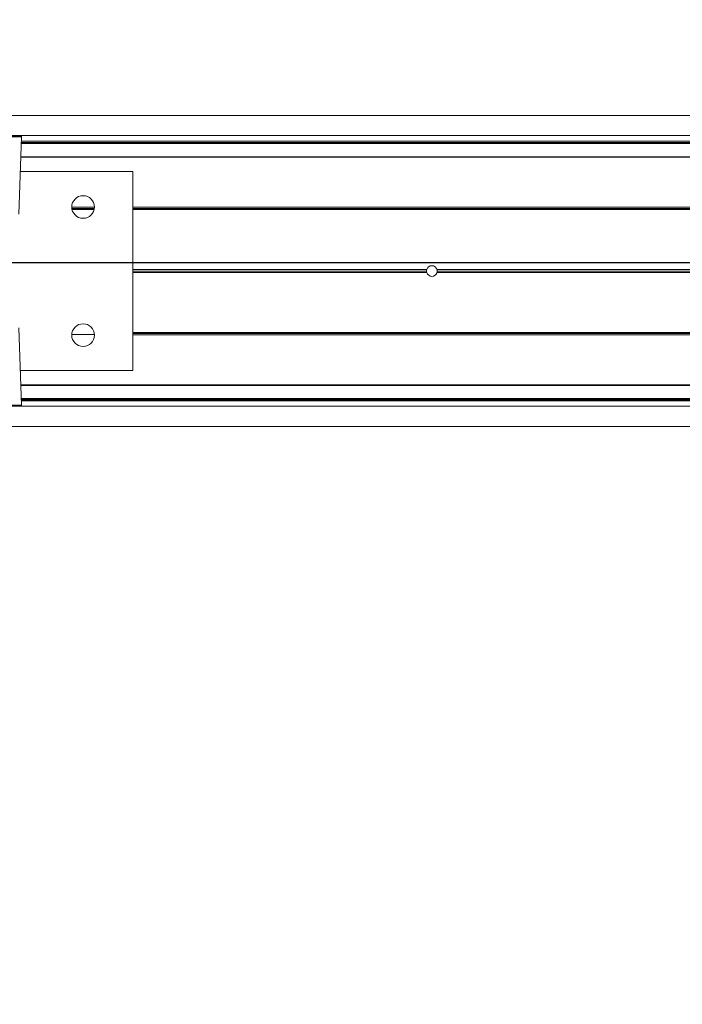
# Model space of a CAD drawing. Header units: feet. Extents: x 0 to 152726, y 0 to 59505.
# Tile 42 of 85: x 152358.193 to 152359.162, y 59279.794 to 59281.235. Entities that reach past the tile are written whole.
import ezdxf
from ezdxf import colors
from ezdxf.entities.mleader import LeaderData, LeaderLine
from ezdxf.math import Vec2, Vec3

# ---------------------------------------------------------------- set-up
doc = ezdxf.new("R2010")
doc.units = ezdxf.units.FT
doc.header["$LTSCALE"] = 0.1
doc.header["$MEASUREMENT"] = 0
doc.layers.add('BR_P_Rail_Object', color=251, linetype='Continuous', lineweight=30)
doc.layers.add('SC_Scratch7', color=252, linetype='Continuous', lineweight=0)
doc.layers.add('L-ANNO-NOTE', color=30, linetype='Continuous')
doc.styles.add('Arial', font='arial.ttf')

# ---------------------------------------------------------------- blocks, each defined once
blk = doc.blocks.new('HIGH ST SCREENWALL_2 PANEL PLAN_7')
at = {"layer": 'SC_Scratch7', "lineweight": 0}
for p, q in [((-4.330737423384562, 0.2594414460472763), (-0.3411620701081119, 0.2593120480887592)), ((-4.330738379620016, 0.2299415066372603), (-0.3411630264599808, 0.2298121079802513)), ((-2.269664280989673, 0.2283397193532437), (-2.335950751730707, 0.2283418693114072)), ((-2.269664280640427, 0.2283397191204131), (-2.335950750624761, 0.2283418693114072)), ((-2.273618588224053, 0.1152083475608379), (-2.269664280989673, 0.2283397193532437)), ((-2.273618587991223, 0.1152083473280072), (-2.269664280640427, 0.2283397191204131)), ((-0.5130380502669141, 0.2184974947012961), (-2.270006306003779, 0.218554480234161)), ((-0.5130380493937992, 0.2184974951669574), (-2.27000630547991, 0.2185544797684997)), ((-0.5130380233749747, 0.2193177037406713), (-2.26997763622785, 0.2193746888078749)), ((-0.5130380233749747, 0.2193177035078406), (-2.269977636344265, 0.2193746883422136)), ((-2.269945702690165, 0.2202883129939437), (-0.4974130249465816, 0.2202308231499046)), ((-2.269945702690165, 0.2202883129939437), (-0.4974130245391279, 0.2202308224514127)), ((-2.269885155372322, 0.2220206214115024), (-0.498681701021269, 0.2219631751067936)), ((-2.26988515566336, 0.2220206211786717), (-0.4986817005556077, 0.2219631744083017)), ((-0.5130386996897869, 0.1984844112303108), (-2.270705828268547, 0.1985414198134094)), ((-0.5130386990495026, 0.1984844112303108), (-2.27070582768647, 0.1985414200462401)), ((-0.5130386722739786, 0.1993046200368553), (-2.270677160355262, 0.1993616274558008)), ((-0.5130386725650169, 0.1993046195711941), (-2.270677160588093, 0.1993616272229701)), ((-2.10678619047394, 0.1777028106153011), (-2.271434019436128, 0.1777081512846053)), ((-2.106786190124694, 0.1777028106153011), (-2.271434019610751, 0.177708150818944)), ((-2.106795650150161, -0.1139632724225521), (-2.10678619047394, 0.1777028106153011)), ((-2.106795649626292, -0.1139632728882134), (-2.106786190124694, 0.1777028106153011)), ((-2.196225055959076, 0.1247891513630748), (-2.163183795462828, 0.1247880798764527)), ((-2.196225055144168, 0.1247891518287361), (-2.16318379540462, 0.124788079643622)), ((-1.010226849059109, 0.1218340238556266), (-2.106788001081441, 0.1218695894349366)), ((-1.010226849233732, 0.121834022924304), (-2.106788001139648, 0.121869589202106)), ((-1.010434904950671, 0.1235006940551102), (-2.106787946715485, 0.1235362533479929)), ((-1.010434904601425, 0.1235006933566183), (-2.106787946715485, 0.1235362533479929)), ((-1.010283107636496, 0.1251673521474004), (-2.106787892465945, 0.1252029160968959)), ((-1.010283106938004, 0.1251673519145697), (-2.106787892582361, 0.1252029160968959)), ((-1.676809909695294, 0.02973123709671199), (-2.106790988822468, 0.02974518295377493)), ((-1.676809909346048, 0.02973123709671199), (-2.10679098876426, 0.02974518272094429)), ((-1.677104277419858, 0.03185583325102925), (-2.106790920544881, 0.03186976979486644)), ((-1.67710427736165, 0.03185583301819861), (-2.106790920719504, 0.03186977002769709)), ((-1.676809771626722, 0.03398041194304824), (-2.106790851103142, 0.03399435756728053)), ((-1.676809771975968, 0.03398041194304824), (-2.106790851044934, 0.03399435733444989)), ((-0.6309606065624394, 0.0296973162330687), (-1.661773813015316, 0.02973074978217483)), ((-0.6309606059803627, 0.0296973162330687), (-1.661773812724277, 0.02973074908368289)), ((-0.6309604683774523, 0.03394649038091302), (-1.661773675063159, 0.03397992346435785)), ((-0.6309604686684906, 0.03394649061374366), (-1.661773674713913, 0.03397992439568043)), ((-0.6309605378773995, 0.03182190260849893), (-1.661479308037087, 0.03185532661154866)), ((-0.6309605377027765, 0.03182190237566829), (-1.661479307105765, 0.03185532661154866)), ((-2.269677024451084, -0.1645896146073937), (-2.273623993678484, -0.05145798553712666)), ((-2.269677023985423, -0.1645896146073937), (-2.2736239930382, -0.05145798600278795)), ((-2.163174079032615, -0.06146154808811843), (-2.196246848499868, -0.06146047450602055)), ((-2.163174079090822, -0.06146154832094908), (-2.19624684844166, -0.06146047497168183)), ((-2.163300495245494, -0.05979488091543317), (-2.196120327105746, -0.05979381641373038)), ((-2.163300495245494, -0.05979488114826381), (-2.196120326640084, -0.05979381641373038)), ((-2.163599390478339, -0.05812820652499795), (-2.195821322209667, -0.05812716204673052)), ((-2.163599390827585, -0.05812820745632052), (-2.195821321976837, -0.05812716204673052)), ((-1.010289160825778, -0.06149893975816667), (-2.106793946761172, -0.06146337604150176)), ((-1.010289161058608, -0.0614989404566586), (-2.106793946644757, -0.06146337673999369)), ((-1.01044085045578, -0.05983227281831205), (-2.106793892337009, -0.05979671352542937)), ((-1.010440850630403, -0.05983227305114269), (-2.106793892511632, -0.05979671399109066)), ((-1.010232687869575, -0.05816561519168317), (-2.106793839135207, -0.0581300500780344)), ((-1.010232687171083, -0.0581656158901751), (-2.106793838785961, -0.0581300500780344)), ((-2.27144347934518, -0.1139579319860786), (-2.106795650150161, -0.1139632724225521)), ((-2.271443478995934, -0.1139579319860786), (-2.106795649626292, -0.1139632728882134)), ((-0.5130495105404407, -0.1348482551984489), (-2.270716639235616, -0.1347912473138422)), ((-0.5130495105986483, -0.1348482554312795), (-2.270716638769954, -0.1347912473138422)), ((-0.5130495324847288, -0.1355363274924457), (-2.270692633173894, -0.1354793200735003)), ((-0.5130495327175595, -0.1355363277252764), (-2.27069263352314, -0.1354793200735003)), ((-0.5130501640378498, -0.15499347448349), (-2.270013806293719, -0.1549364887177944)), ((-0.5130501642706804, -0.15499347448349), (-2.270013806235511, -0.1549364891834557)), ((-0.5130501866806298, -0.1556815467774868), (-2.269989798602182, -0.1556245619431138)), ((-0.5130501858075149, -0.1556815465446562), (-2.269989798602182, -0.1556245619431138)), ((-2.269957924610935, -0.156538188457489), (-0.497425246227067, -0.1565956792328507)), ((-2.269957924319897, -0.1565381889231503), (-0.4974252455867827, -0.1565956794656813)), ((-2.269897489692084, -0.1582705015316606), (-0.4986940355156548, -0.1583279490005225)), ((-2.269897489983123, -0.1582705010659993), (-0.4986940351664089, -0.1583279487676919)), ((-4.330751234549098, -0.1663910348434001), (-0.3411758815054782, -0.1665204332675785)), ((-2.402249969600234, -0.1645853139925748), (-2.269677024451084, -0.1645896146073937)), ((-2.402249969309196, -0.1645853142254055), (-2.269677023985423, -0.1645896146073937)), ((-2.271316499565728, -0.1662872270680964), (-2.400610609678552, -0.1662830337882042)), ((-2.271316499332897, -0.1662872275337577), (-2.40061060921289, -0.1662830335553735)), ((-4.330752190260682, -0.1958909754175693), (-0.3411768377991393, -0.1960203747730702))]:
    blk.add_line(p, q, dxfattribs=at)
at = {"layer": 'SC_Scratch7', "lineweight": 0, "extrusion": (0, 0, -1)}
for centre in [(2.179704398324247, 0.125621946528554), (2.179704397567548, 0.1256219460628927), (2.179710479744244, -0.06187767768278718), (2.17971047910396, -0.06187767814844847)]:
    blk.add_circle(centre, 0.01654163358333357, dxfattribs=at)
at = {"layer": 'SC_Scratch7', "lineweight": 0}
for centre, radius, start, end in [((-2.271303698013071, 0.2283970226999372), 0.001640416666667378, 357.9981416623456, 64.26156538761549), ((-2.271303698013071, 0.2283970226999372), 0.001640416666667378, 357.9981416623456, 64.26156538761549), ((-1.669291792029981, 0.03185557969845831), 0.0078124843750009, 164.2179419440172, 179.9981416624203), ((-1.669291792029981, 0.03185557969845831), 0.0078124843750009, 164.2179419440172, 179.9981416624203), ((-1.669291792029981, 0.03185557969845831), 0.0078124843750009, 179.9981416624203, 195.7783413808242), ((-1.669291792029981, 0.03185557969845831), 0.0078124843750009, 179.9981416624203, 195.7783413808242), ((-1.669291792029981, 0.03185557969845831), 0.0078124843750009, 195.7783413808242, 344.2179419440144), ((-1.669291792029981, 0.03185557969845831), 0.0078124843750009, 195.7783413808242, 344.2179419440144), ((-1.669291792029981, 0.03185557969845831), 0.0078124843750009, 15.77834138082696, 164.2179419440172), ((-1.669291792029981, 0.03185557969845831), 0.0078124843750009, 15.77834138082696, 164.2179419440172), ((-1.669291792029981, 0.03185557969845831), 0.00781248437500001, 344.2179419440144, 359.9981416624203), ((-1.669291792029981, 0.03185557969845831), 0.007812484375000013, 344.2179419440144, 359.9981416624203), ((-1.669291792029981, 0.03185557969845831), 0.00781248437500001, 359.9981416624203, 15.77834138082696), ((-1.669291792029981, 0.03185557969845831), 0.007812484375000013, 359.9981416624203, 15.77834138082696), ((-2.271316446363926, -0.1646468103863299), 0.00164041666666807, 269.9981416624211, 1.998141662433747), ((-2.271316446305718, -0.1646468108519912), 0.00164041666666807, 269.9981416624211, 1.998141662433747)]:
    blk.add_arc(centre, radius, start, end, dxfattribs=at)
blk = doc.blocks.new('Bridge plan')
at = {"layer": 'BR_P_Rail_Object', "lineweight": -3}
blk.add_line((1828195.652751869, 711482.1428165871), (1828078.811847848, 711482.1428165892), dxfattribs=at)
at = {"layer": 'SC_Scratch7', "lineweight": -3, "extrusion": (0, 0, -1), "rotation": 180.0002309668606}
blk.add_blockref('HIGH ST SCREENWALL_2 PANEL PLAN_7', (-1828099.52826611, 711482.1624386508), dxfattribs=at)
blk = doc.blocks.new('Trellis Base')
blk.add_blockref('Bridge plan', (-1675739.0632623, -652201.2630976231))
at = {"layer": 'L-ANNO-NOTE'}
ml = blk.add_multileader_mtext('Standard', dxfattribs=at)
ml.set_content('W. LIVINGSTON AVENUE', color=11, style='Arial')
ml.set_leader_properties()
ml.build(insert=Vec2(0, 0))
ml.multileader.update_dxf_attribs({"has_dogleg": 0, "dogleg_length": 0.36, "arrow_head_size": 1.25, "scale": 10})
ctx = ml.context
ctx.base_point, ctx.scale, ctx.char_height, ctx.arrow_head_size, ctx.landing_gap_size, ctx.plane_origin, ctx.plane_x_axis, ctx.plane_y_axis = Vec3(152493.4333448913, 59387.86988106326), 10, 1.25, 1.25, 0.5, Vec3(152496.4817137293, 59382.31385021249), Vec3(0.2347390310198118, 0.9720584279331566), Vec3(-0.9720584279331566, 0.2347390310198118)
notes = []
notes.append((ctx, [(0, (0, 0, 0), (0, 0), (1, 0), 1, [])]))
ctx.mtext.insert, ctx.mtext.text_direction, ctx.mtext.rotation, ctx.mtext.flow_direction = Vec3(152492.9328174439, 59388.50512407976), Vec3(0.2347390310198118, 0.9720584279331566), 1.333846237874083, 5
ml = blk.add_multileader_mtext('Standard', dxfattribs=at)
ml.set_content('S. FRONT STREET', color=11, style='Arial')
ml.set_leader_properties()
ml.build(insert=Vec2(0, 0))
ml.multileader.update_dxf_attribs({"has_dogleg": 0, "dogleg_length": 0.36, "arrow_head_size": 1.25, "scale": 10})
ctx = ml.context
ctx.base_point, ctx.scale, ctx.char_height, ctx.arrow_head_size, ctx.landing_gap_size, ctx.plane_origin = Vec3(152391.6984540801, 59316.60244546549), 10, 1.25, 1.25, 0.5, Vec3(152387.0132386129, 59312.33503554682)
notes.append((ctx, [(0, (0, 0, 0), (0, 0), (1, 0), 1, [])]))
ctx.mtext.insert, ctx.mtext.flow_direction = Vec3(152392.1984540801, 59317.23810371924), 5
for ctx, leaders in notes:
    for number, flags, end, landing, length, lines in leaders:
        leader = LeaderData()
        leader.index, (leader.has_last_leader_line, leader.has_dogleg_vector, leader.attachment_direction) = number, flags
        leader.last_leader_point, leader.dogleg_vector, leader.dogleg_length = Vec3(end), Vec3(landing), length
        for number, points, colour, breaks in lines:
            line = LeaderLine()
            line.index, line.vertices, line.color, line.breaks = number, Vec3.list(points), colors.encode_raw_color(colour), breaks
            leader.lines.append(line)
        ctx.leaders.append(leader)

msp = doc.modelspace()

# ---------------------------------------------------------------- block references
msp.add_blockref('Trellis Base', (0, 0))

# ---------------------------------------------------------------- next in the draw order: leaders
at = {"layer": 'L-ANNO-NOTE'}
ml = msp.add_multileader_mtext('Standard', dxfattribs=at)
ml.set_content('VERTICAL PANEL MODULE ON BACK OF TRELLIS, TYP OF 5', color=11, style='Arial')
ml.set_leader_properties()
ml.build(insert=Vec2(0, 0))
ml.multileader.update_dxf_attribs({"has_dogleg": 0, "dogleg_length": 0.36, "arrow_head_size": 1.25, "scale": 10})
ctx = ml.context
ctx.base_point, ctx.scale, ctx.char_height, ctx.arrow_head_size, ctx.landing_gap_size, ctx.plane_origin = Vec3(152474.8585207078, 59417.31804131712), 10, 1.25, 1.25, 0.5, Vec3(152470.1733052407, 59413.05063139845)
notes = []
notes.append((ctx, [(0, (0, 0, 0), (0, 0), (1, 0), 1, [])]))
ctx.mtext.insert, ctx.mtext.width, ctx.mtext.flow_direction = Vec3(152475.3585207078, 59417.95369957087), 25.03212493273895, 5
ctx.mtext.has_bg_fill, ctx.mtext.bg_color, ctx.mtext.bg_scale_factor, ctx.mtext.bg_transparency, ctx.mtext.use_window_bg_color = 1, -1027028792, 1.5, 0, 1
for ctx, leaders in notes:
    for number, flags, end, landing, length, lines in leaders:
        leader = LeaderData()
        leader.index, (leader.has_last_leader_line, leader.has_dogleg_vector, leader.attachment_direction) = number, flags
        leader.last_leader_point, leader.dogleg_vector, leader.dogleg_length = Vec3(end), Vec3(landing), length
        for number, points, colour, breaks in lines:
            line = LeaderLine()
            line.index, line.vertices, line.color, line.breaks = number, Vec3.list(points), colors.encode_raw_color(colour), breaks
            leader.lines.append(line)
        ctx.leaders.append(leader)

doc.saveas('drawing.dxf')
